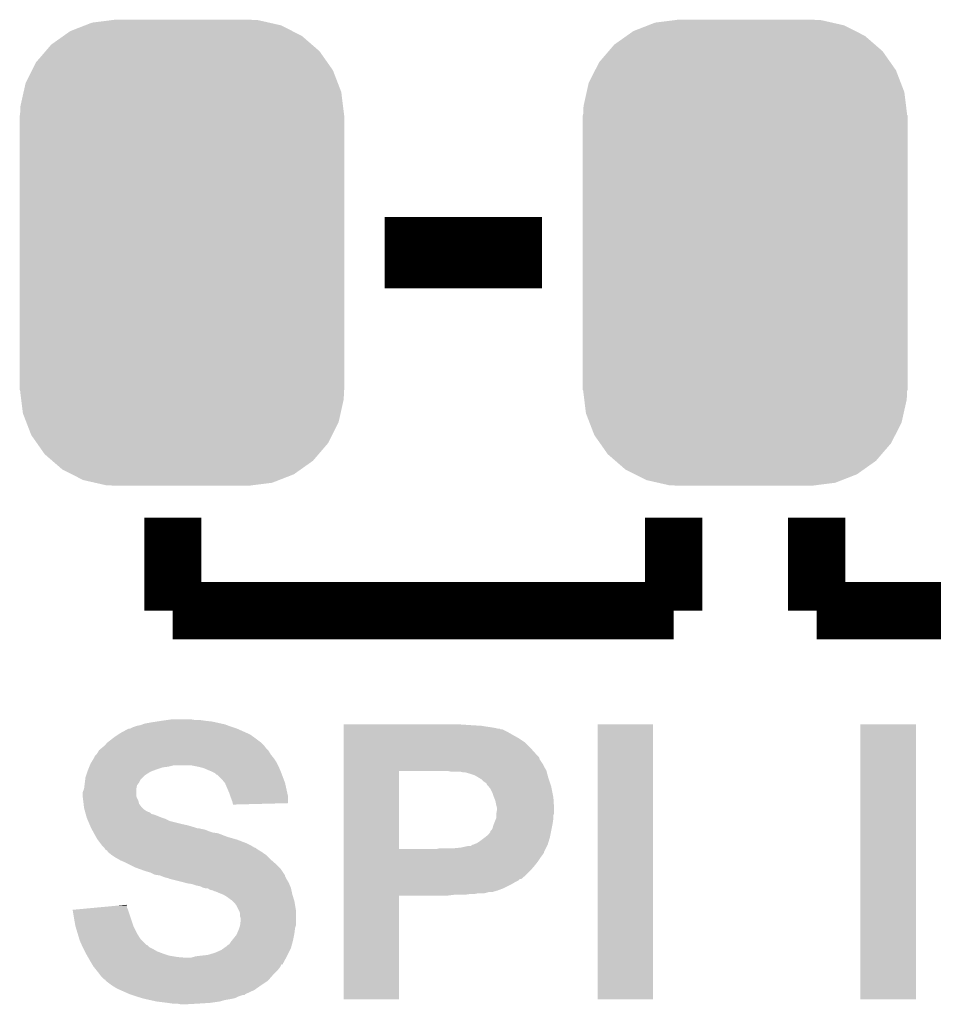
# Model space of a CAD drawing. Extents: x -1.3 to 24.2, y -3.9 to 53.4.
# Tile 12 of 61: x 8.9 to 12.1, y 4.6 to 8.1. Entities that reach past the tile are written whole.
import ezdxf

# ---------------------------------------------------------------- set-up
doc = ezdxf.new("R2010")
doc.units = 0
doc.layers.get('0').update_dxf_attribs({"linetype": 'CONTINUOUS'})
doc.layers.add('UART_I2C_SPI_2_CLICK_V100_GTO', color=14, linetype='CONTINUOUS')
doc.layers.add('UART_I2C_SPI_2_CLICK_V100_GTS', color=12, linetype='CONTINUOUS')

# ---------------------------------------------------------------- blocks, each defined once
blk = doc.blocks.new('CUSTOM_74')
for points in [[(-0.396894, 0.786286), (-0.344522, 0.80667), (0.391508, 0.786286), (0.351232, 0.80667)], [(-0.344522, 0.80667), (-0.319682, 0.816338), (0.351232, 0.80667), (0.308712, 0.816338)], [(-0.319682, 0.816338), (-0.251122, 0.82504), (0.308712, 0.816338), (0.27044, 0.82504)], [(-0.251122, 0.82504), (-0.23749, 0.82677), (0.27044, 0.82504), (0.23749, 0.82677)], [(-0.464512, 0.738408), (-0.420946, 0.769256), (0.460796, 0.738408), (0.425156, 0.769256)], [(-0.420946, 0.769256), (-0.396894, 0.786286), (0.425156, 0.769256), (0.391508, 0.786286)], [(-0.484594, 0.715032), (-0.464512, 0.738408), (0.4878, 0.715032), (0.460796, 0.738408)], [(-0.5185, 0.67556), (-0.484594, 0.715032), (0.515528, 0.67556), (0.4878, 0.715032)], [(-0.532704, 0.647234), (-0.5185, 0.67556), (0.535424, 0.647234), (0.515528, 0.67556)], [(-0.555636, 0.601496), (-0.532704, 0.647234), (0.55303, 0.601496), (0.535424, 0.647234)], [(-0.562694, 0.569912), (-0.555636, 0.601496), (0.565186, 0.569912), (0.55303, 0.601496)], [(-0.573704, 0.520636), (-0.562694, 0.569912), (0.571254, 0.520636), (0.565186, 0.569912)], [(-0.57531, 0.48768), (-0.573704, 0.520636), (0.57531, 0.48768), (0.571254, 0.520636)], [(-0.57658, -0.48768), (-0.57658, 0.48768), (0.57658, -0.48768), (0.57658, 0.48768)], [(-0.571252, -0.520636), (-0.57531, -0.48768), (0.573704, -0.520636), (0.57531, -0.48768)], [(-0.565186, -0.569912), (-0.571252, -0.520636), (0.562692, -0.569912), (0.573704, -0.520636)], [(-0.553028, -0.601496), (-0.565186, -0.569912), (0.555636, -0.601496), (0.562692, -0.569912)], [(-0.535424, -0.647234), (-0.553028, -0.601496), (0.532702, -0.647234), (0.555636, -0.601496)], [(-0.515526, -0.67556), (-0.535424, -0.647234), (0.5185, -0.67556), (0.532702, -0.647234)], [(-0.4878, -0.715032), (-0.515526, -0.67556), (0.484592, -0.715032), (0.5185, -0.67556)], [(-0.460794, -0.738408), (-0.4878, -0.715032), (0.464512, -0.738408), (0.484592, -0.715032)], [(-0.425156, -0.769256), (-0.460794, -0.738408), (0.420944, -0.769256), (0.464512, -0.738408)], [(-0.391506, -0.786286), (-0.425156, -0.769256), (0.396894, -0.786286), (0.420944, -0.769256)], [(-0.351232, -0.80667), (-0.391506, -0.786286), (0.34452, -0.80667), (0.396894, -0.786286)], [(-0.30871, -0.816338), (-0.351232, -0.80667), (0.319682, -0.816338), (0.34452, -0.80667)], [(-0.27044, -0.82504), (-0.30871, -0.816338), (0.25112, -0.82504), (0.319682, -0.816338)], [(-0.23749, -0.82677), (-0.27044, -0.82504), (0.23749, -0.82677), (0.25112, -0.82504)]]:
    blk.add_solid(points)

msp = doc.modelspace()

# ---------------------------------------------------------------- linework, layer by layer
at = {"layer": 'UART_I2C_SPI_2_CLICK_V100_GTO'}
for points, const_width in [([(10.14984, 7.239), (10.70864, 7.239)], 0.254), ([(9.398, 5.969), (9.398, 6.2992)], 0.2032), ([(11.176, 5.969), (11.176, 6.2992)], 0.2032), ([(11.684, 5.969), (11.684, 6.2992)], 0.2032), ([(11.684, 5.969), (13.462, 5.969), (13.462, 6.2992)], 0.2032), ([(9.398, 5.969), (11.176, 5.969)], 0.2032)]:
    msp.add_lwpolyline(points, dxfattribs=dict(at, const_width=const_width))
for points in [[(9.255762, 5.55498), (9.263382, 5.55752), (9.61136, 5.55498), (9.60374, 5.55752)], [(9.263382, 5.55752), (9.271002, 5.56006), (9.60374, 5.55752), (9.596966, 5.56006)], [(9.271002, 5.56006), (9.283702, 5.562602), (9.596966, 5.56006), (9.590186, 5.562602)], [(9.283702, 5.562602), (9.290044, 5.565138), (9.590186, 5.562602), (9.583422, 5.565138)], [(9.290044, 5.565138), (9.296402, 5.56768), (9.583422, 5.565138), (9.571986, 5.56768)], [(9.296402, 5.56768), (9.32434, 5.57276), (9.571986, 5.56768), (9.54913, 5.57276)], [(9.32434, 5.57276), (9.34085, 5.5753), (9.54913, 5.57276), (9.5377, 5.5753)], [(9.34085, 5.5753), (9.35736, 5.57784), (9.5377, 5.5753), (9.51484, 5.57784)], [(9.35736, 5.57784), (9.37514, 5.58038), (9.51484, 5.57784), (9.49706, 5.58038)], [(9.37514, 5.58038), (9.392922, 5.58292), (9.479282, 5.58038), (9.464038, 5.58292)], [(10.00508, 5.5626), (10.005082, 5.56514), (10.45464, 5.5626), (10.41654, 5.56514)], [(10.00508, 5.56006), (10.00508, 5.5626), (10.495282, 5.56006), (10.45464, 5.5626)], [(10.00508, 5.55752), (10.00508, 5.56006), (10.51052, 5.55752), (10.495282, 5.56006)], [(10.00508, 5.55498), (10.00508, 5.55752), (10.5283, 5.55498), (10.51052, 5.55752)], [(10.90676, 4.589802), (10.90678, 5.565118), (11.102318, 4.589802), (11.10234, 5.565118)], [(10.90678, 5.565118), (10.906782, 5.56514), (11.10234, 5.565118), (10.906782, 5.56514)], [(11.83894, 4.589802), (11.83896, 5.565118), (12.037038, 4.589802), (12.03706, 5.565118)], [(11.83896, 5.565118), (11.838962, 5.56514), (12.03706, 5.565118), (11.838962, 5.56514)], [(9.18972, 5.51942), (9.204956, 5.529578), (9.686544, 5.51942), (9.672322, 5.529578)], [(9.204956, 5.529578), (9.212578, 5.534658), (9.672322, 5.529578), (9.660894, 5.534658)], [(9.212578, 5.534658), (9.240526, 5.5499), (9.660894, 5.534658), (9.626598, 5.5499)], [(9.240526, 5.5499), (9.245604, 5.549902), (9.626598, 5.5499), (9.626594, 5.549902)], [(9.245604, 5.549902), (9.255762, 5.55498), (9.626594, 5.549902), (9.61136, 5.55498)], [(10.00508, 5.55244), (10.00508, 5.55498), (10.54354, 5.55244), (10.5283, 5.55498)], [(10.00508, 5.5499), (10.00508, 5.55244), (10.553702, 5.5499), (10.54354, 5.55244)], [(10.00508, 5.549894), (10.00508, 5.5499), (10.558786, 5.549894), (10.553702, 5.5499)], [(10.00508, 5.54736), (10.00508, 5.549894), (10.561326, 5.54736), (10.558786, 5.549894)], [(10.00508, 5.547358), (10.00508, 5.54736), (10.568944, 5.547358), (10.561326, 5.54736)], [(10.00508, 5.53974), (10.00508, 5.547358), (10.584178, 5.53974), (10.568944, 5.547358)], [(10.00508, 5.52958), (10.00508, 5.53974), (10.60196, 5.52958), (10.584178, 5.53974)], [(10.00508, 5.51688), (10.00508, 5.52958), (10.62482, 5.51688), (10.60196, 5.52958)], [(9.142476, 5.47878), (9.151618, 5.486398), (9.730742, 5.47878), (9.725026, 5.486398)], [(9.151618, 5.486398), (9.154158, 5.488938), (9.725026, 5.486398), (9.72312, 5.488938)], [(9.154158, 5.488938), (9.166858, 5.501638), (9.72312, 5.488938), (9.71042, 5.501638)], [(9.166858, 5.501638), (9.166862, 5.50164), (9.71042, 5.501638), (9.710418, 5.50164)], [(9.166862, 5.50164), (9.186454, 5.51688), (9.710418, 5.50164), (9.6901, 5.51688)], [(9.186454, 5.51688), (9.18972, 5.51942), (9.6901, 5.51688), (9.686544, 5.51942)], [(10.00508, 5.501638), (10.00508, 5.51688), (10.647682, 5.501638), (10.62482, 5.51688)], [(10.00508, 5.47878), (10.00508, 5.501638), (10.67054, 5.47878), (10.647682, 5.501638)], [(9.118088, 5.44576), (9.12114, 5.450844), (9.75614, 5.44576), (9.752074, 5.450844)], [(9.12114, 5.450844), (9.121146, 5.453386), (9.752074, 5.450844), (9.75004, 5.453386)], [(9.121146, 5.453386), (9.12622, 5.45846), (9.75004, 5.453386), (9.74598, 5.45846)], [(9.12622, 5.45846), (9.128762, 5.461002), (9.74598, 5.45846), (9.744456, 5.461002)], [(9.128762, 5.461002), (9.134856, 5.471158), (9.744456, 5.461002), (9.738362, 5.471158)], [(9.134856, 5.471158), (9.136384, 5.473702), (9.738362, 5.471158), (9.73582, 5.473702)], [(9.136384, 5.473702), (9.142476, 5.47878), (9.73582, 5.473702), (9.730742, 5.47878)], [(10.005078, 5.45338), (10.00508, 5.47878), (10.6934, 5.45338), (10.67054, 5.47878)], [(10.005078, 5.448296), (10.005078, 5.45338), (10.69848, 5.448296), (10.6934, 5.45338)], [(9.101834, 5.41528), (9.103866, 5.42036), (9.382758, 5.41528), (9.403078, 5.42036)], [(9.103866, 5.42036), (9.1059, 5.425442), (9.77138, 5.42036), (9.76884, 5.425442)], [(9.1059, 5.425442), (9.108944, 5.430518), (9.76884, 5.425442), (9.7663, 5.430518)], [(9.108944, 5.430518), (9.118088, 5.44576), (9.7663, 5.430518), (9.75614, 5.44576)], [(9.4869, 5.41528), (9.461498, 5.42036), (9.77392, 5.41528), (9.77138, 5.42036)], [(10.005078, 5.440676), (10.005078, 5.448296), (10.701022, 5.440676), (10.69848, 5.448296)], [(10.005078, 5.425438), (10.005078, 5.440676), (10.71118, 5.425438), (10.701022, 5.440676)], [(10.005078, 5.415282), (10.005078, 5.425438), (10.71626, 5.415282), (10.71118, 5.425438)], [(9.088122, 5.377182), (9.09066, 5.384798), (9.291322, 5.377182), (9.298938, 5.384798)], [(9.09066, 5.384798), (9.094892, 5.397498), (9.298938, 5.384798), (9.319258, 5.397498)], [(9.094892, 5.397498), (9.09574, 5.40004), (9.319258, 5.397498), (9.326034, 5.40004)], [(9.09574, 5.40004), (9.09777, 5.40512), (9.326034, 5.40004), (9.33958, 5.40512)], [(9.09777, 5.40512), (9.100818, 5.412738), (9.33958, 5.40512), (9.362438, 5.412738)], [(9.100818, 5.412738), (9.101834, 5.41528), (9.362438, 5.412738), (9.382758, 5.41528)], [(9.507218, 5.4102), (9.4869, 5.41528), (9.776098, 5.4102), (9.77392, 5.41528)], [(9.525, 5.40258), (9.507218, 5.4102), (9.779364, 5.40258), (9.776098, 5.4102)], [(9.5377, 5.3975), (9.525, 5.40258), (9.78154, 5.3975), (9.779364, 5.40258)], [(9.547856, 5.392422), (9.5377, 5.3975), (9.783446, 5.392422), (9.78154, 5.3975)], [(9.552934, 5.387346), (9.547856, 5.392422), (9.785348, 5.387346), (9.783446, 5.392422)], [(9.555474, 5.38734), (9.552934, 5.387346), (9.78535, 5.38734), (9.785348, 5.387346)], [(9.570722, 5.372098), (9.555474, 5.38734), (9.791066, 5.372098), (9.78535, 5.38734)], [(10.005072, 5.123202), (10.005078, 5.40002), (10.20064, 5.123202), (10.200642, 5.40002)], [(10.005078, 5.40258), (10.005078, 5.415282), (10.723882, 5.40258), (10.71626, 5.415282)], [(10.005078, 5.40004), (10.005078, 5.40258), (10.724576, 5.40004), (10.723882, 5.40258)], [(10.005078, 5.40002), (10.005078, 5.40004), (10.200642, 5.40002), (10.34796, 5.40004)], [(10.386062, 5.3975), (10.373362, 5.40004), (10.725268, 5.3975), (10.724576, 5.40004)], [(10.429242, 5.39496), (10.419082, 5.3975), (10.72596, 5.39496), (10.725268, 5.3975)], [(10.45464, 5.38988), (10.436864, 5.39496), (10.727346, 5.38988), (10.72596, 5.39496)], [(10.469882, 5.3848), (10.45464, 5.38988), (10.72873, 5.3848), (10.727346, 5.38988)], [(10.486814, 5.37464), (10.469882, 5.3848), (10.7315, 5.37464), (10.72873, 5.3848)], [(9.08304, 5.336544), (9.084626, 5.349238), (9.26846, 5.336544), (9.270998, 5.349238)], [(9.084626, 5.349238), (9.085898, 5.3594), (9.270998, 5.349238), (9.278618, 5.3594)], [(9.085898, 5.3594), (9.087168, 5.369556), (9.278618, 5.3594), (9.283698, 5.369556)], [(9.087168, 5.369556), (9.088122, 5.377182), (9.283698, 5.369556), (9.291322, 5.377182)], [(9.583418, 5.35686), (9.570722, 5.372098), (9.79678, 5.35686), (9.791066, 5.372098)], [(9.58342, 5.356858), (9.583418, 5.35686), (9.79678, 5.356858), (9.79678, 5.35686)], [(9.59866, 5.321298), (9.58342, 5.356858), (9.804684, 5.321298), (9.79678, 5.356858)], [(10.495282, 5.369558), (10.486814, 5.37464), (10.733194, 5.369558), (10.7315, 5.37464)], [(10.5029, 5.36194), (10.495282, 5.369558), (10.735734, 5.36194), (10.733194, 5.369558)], [(10.510522, 5.356854), (10.5029, 5.36194), (10.73743, 5.356854), (10.735734, 5.36194)], [(10.513062, 5.35178), (10.510522, 5.356854), (10.73912, 5.35178), (10.73743, 5.356854)], [(10.515602, 5.349238), (10.513062, 5.35178), (10.739968, 5.349238), (10.73912, 5.35178)], [(10.519666, 5.344158), (10.515602, 5.349238), (10.74166, 5.344158), (10.739968, 5.349238)], [(9.07796, 5.311142), (9.077962, 5.323844), (9.268462, 5.311142), (9.268462, 5.323844)], [(9.077962, 5.311138), (9.07796, 5.311142), (9.268462, 5.311138), (9.268462, 5.311142)], [(9.077962, 5.323844), (9.083036, 5.336538), (9.268462, 5.323844), (9.26846, 5.336538)], [(9.078914, 5.30352), (9.077962, 5.311138), (9.271, 5.30352), (9.268462, 5.311138)], [(9.083036, 5.336538), (9.08304, 5.336544), (9.26846, 5.336538), (9.26846, 5.336544)], [(9.602048, 5.311138), (9.59866, 5.321298), (9.80694, 5.311138), (9.804684, 5.321298)], [(9.60374, 5.306058), (9.602048, 5.311138), (9.806934, 5.306058), (9.80694, 5.311138)], [(10.525762, 5.336538), (10.519666, 5.344158), (10.743186, 5.336538), (10.74166, 5.344158)], [(10.53338, 5.321298), (10.525762, 5.336538), (10.746234, 5.321298), (10.743186, 5.336538)], [(10.53846, 5.30606), (10.53338, 5.321298), (10.74928, 5.30606), (10.746234, 5.321298)], [(9.080184, 5.293358), (9.078914, 5.30352), (9.276082, 5.293358), (9.271, 5.30352)], [(9.0805, 5.29082), (9.080184, 5.293358), (9.276718, 5.29082), (9.276082, 5.293358)], [(9.081348, 5.283196), (9.0805, 5.29082), (9.278622, 5.283196), (9.276718, 5.29082)], [(9.082476, 5.27304), (9.081348, 5.283196), (9.286242, 5.27304), (9.278622, 5.283196)], [(9.608818, 5.293362), (9.60374, 5.306058), (9.806924, 5.293362), (9.806934, 5.306058)], [(9.610726, 5.28574), (9.608818, 5.293362), (9.806918, 5.28574), (9.806924, 5.293362)], [(9.61136, 5.283202), (9.610726, 5.28574), (9.70879, 5.283202), (9.806918, 5.28574)], [(9.61136, 5.280682), (9.61136, 5.283202), (9.61136, 5.280682), (9.70879, 5.283202)], [(10.54354, 5.293358), (10.53846, 5.30606), (10.750074, 5.293358), (10.74928, 5.30606)], [(10.54608, 5.28066), (10.54354, 5.293358), (10.750868, 5.28066), (10.750074, 5.293358)], [(10.54862, 5.270498), (10.54608, 5.28066), (10.751504, 5.270498), (10.750868, 5.28066)], [(9.08304, 5.267962), (9.082476, 5.27304), (9.29132, 5.267962), (9.286242, 5.27304)], [(9.084492, 5.26288), (9.08304, 5.267962), (9.2964, 5.26288), (9.29132, 5.267962)], [(9.085944, 5.2578), (9.084492, 5.26288), (9.304022, 5.2578), (9.2964, 5.26288)], [(9.08667, 5.25526), (9.085944, 5.2578), (9.309102, 5.25526), (9.304022, 5.2578)], [(9.087396, 5.252716), (9.08667, 5.25526), (9.316722, 5.252716), (9.309102, 5.25526)], [(9.088846, 5.247638), (9.087396, 5.252716), (9.321806, 5.247638), (9.316722, 5.252716)], [(9.089572, 5.245098), (9.088846, 5.247638), (9.331962, 5.245098), (9.321806, 5.247638)], [(9.092474, 5.23494), (9.089572, 5.245098), (9.357358, 5.23494), (9.331962, 5.245098)], [(10.546078, 5.242556), (10.54608, 5.245098), (10.74928, 5.242556), (10.750126, 5.245098)], [(10.546078, 5.2324), (10.546078, 5.242556), (10.74928, 5.2324), (10.74928, 5.242556)], [(10.54608, 5.245098), (10.546926, 5.250178), (10.750126, 5.245098), (10.751818, 5.250178)], [(10.546926, 5.250178), (10.54862, 5.260338), (10.751818, 5.250178), (10.751818, 5.260338)], [(10.54862, 5.265422), (10.54862, 5.270498), (10.75182, 5.265422), (10.751504, 5.270498)], [(10.54862, 5.260338), (10.54862, 5.265422), (10.751818, 5.260338), (10.75182, 5.265422)], [(9.093198, 5.2324), (9.092474, 5.23494), (9.36498, 5.2324), (9.357358, 5.23494)], [(9.094288, 5.22986), (9.093198, 5.2324), (9.3726, 5.22986), (9.36498, 5.2324)], [(9.097554, 5.222238), (9.094288, 5.22986), (9.387842, 5.222238), (9.3726, 5.22986)], [(9.101908, 5.21208), (9.097554, 5.222238), (9.42848, 5.21208), (9.387842, 5.222238)], [(9.104086, 5.207), (9.101908, 5.21208), (9.451338, 5.207), (9.42848, 5.21208)], [(9.107352, 5.19938), (9.104086, 5.207), (9.47674, 5.19938), (9.451338, 5.207)], [(10.53338, 5.196838), (10.53592, 5.206998), (10.743182, 5.196838), (10.745214, 5.206998)], [(10.53592, 5.206998), (10.538968, 5.214622), (10.745214, 5.206998), (10.74674, 5.214622)], [(10.538968, 5.214622), (10.546078, 5.232396), (10.74674, 5.214622), (10.749278, 5.232396)], [(10.546078, 5.232396), (10.546078, 5.2324), (10.749278, 5.232396), (10.74928, 5.2324)], [(9.10844, 5.19684), (9.107352, 5.19938), (9.484364, 5.19684), (9.47674, 5.19938)], [(9.10844, 5.196838), (9.10844, 5.19684), (9.48945, 5.196838), (9.489442, 5.19684)], [(9.109826, 5.1943), (9.10844, 5.196838), (9.4996, 5.1943), (9.48945, 5.196838)], [(9.111212, 5.191758), (9.109826, 5.1943), (9.512302, 5.191758), (9.4996, 5.1943)], [(9.113982, 5.18668), (9.111212, 5.191758), (9.524998, 5.18668), (9.512302, 5.191758)], [(9.116754, 5.1816), (9.113982, 5.18668), (9.540242, 5.1816), (9.524998, 5.18668)], [(9.11814, 5.179058), (9.116754, 5.1816), (9.558022, 5.179058), (9.540242, 5.1816)], [(9.12368, 5.1689), (9.11814, 5.179058), (9.584434, 5.1689), (9.558022, 5.179058)], [(10.50544, 5.16382), (10.518138, 5.173978), (10.73658, 5.16382), (10.73861, 5.173978)], [(10.518138, 5.173978), (10.525756, 5.184134), (10.73861, 5.173978), (10.740642, 5.184134)], [(10.525756, 5.184134), (10.52576, 5.186674), (10.740642, 5.184134), (10.74115, 5.186674)], [(10.52576, 5.186674), (10.530838, 5.19176), (10.74115, 5.186674), (10.742166, 5.19176)], [(10.530838, 5.19176), (10.53338, 5.196838), (10.742166, 5.19176), (10.743182, 5.196838)], [(9.125204, 5.16636), (9.12368, 5.1689), (9.591038, 5.16636), (9.584434, 5.1689)], [(9.131298, 5.156202), (9.125204, 5.16636), (9.6266, 5.156202), (9.591038, 5.16636)], [(9.140826, 5.1435), (9.131298, 5.156202), (9.65962, 5.1435), (9.6266, 5.156202)], [(9.14654, 5.135882), (9.140826, 5.1435), (9.674856, 5.135882), (9.65962, 5.1435)], [(9.146542, 5.13588), (9.14654, 5.135882), (9.674858, 5.13588), (9.674856, 5.135882)], [(9.154158, 5.128262), (9.146542, 5.13588), (9.687562, 5.128262), (9.674858, 5.13588)], [(10.454636, 5.13334), (10.462254, 5.138416), (10.72642, 5.13334), (10.728958, 5.138416)], [(10.462254, 5.138416), (10.464796, 5.13842), (10.728958, 5.138416), (10.72896, 5.13842)], [(10.464796, 5.13842), (10.46988, 5.14096), (10.72896, 5.13842), (10.729722, 5.14096)], [(10.46988, 5.14096), (10.4775, 5.1435), (10.729722, 5.14096), (10.730484, 5.1435)], [(10.4775, 5.1435), (10.48512, 5.14858), (10.730484, 5.1435), (10.732008, 5.14858)], [(10.48512, 5.14858), (10.50544, 5.16382), (10.732008, 5.14858), (10.73658, 5.16382)], [(9.15416, 5.12826), (9.154158, 5.128262), (9.687564, 5.12826), (9.687562, 5.128262)], [(9.154164, 5.128256), (9.15416, 5.12826), (9.690106, 5.128256), (9.687564, 5.12826)], [(9.15924, 5.120644), (9.154164, 5.128256), (9.700256, 5.120644), (9.690106, 5.128256)], [(9.159252, 5.120638), (9.15924, 5.120644), (9.700262, 5.120638), (9.700256, 5.120644)], [(9.164316, 5.118102), (9.159252, 5.120638), (9.704492, 5.118102), (9.700262, 5.120638)], [(9.166854, 5.115566), (9.164316, 5.118102), (9.70872, 5.115566), (9.704492, 5.118102)], [(9.16686, 5.113028), (9.166854, 5.115566), (9.71295, 5.113028), (9.70872, 5.115566)], [(9.166868, 5.113022), (9.16686, 5.113028), (9.71296, 5.113022), (9.71295, 5.113028)], [(9.17956, 5.10286), (9.166868, 5.113022), (9.7282, 5.10286), (9.71296, 5.113022)], [(9.179564, 5.102858), (9.17956, 5.10286), (9.728202, 5.102858), (9.7282, 5.10286)], [(9.1948, 5.0927), (9.179564, 5.102858), (9.73836, 5.0927), (9.728202, 5.102858)], [(10.00507, 5.113016), (10.005072, 5.12318), (10.71626, 5.113016), (10.72134, 5.12318)], [(10.00507, 5.110474), (10.00507, 5.113016), (10.716256, 5.110474), (10.71626, 5.113016)], [(10.00507, 5.10286), (10.00507, 5.110474), (10.71118, 5.10286), (10.716256, 5.110474)], [(10.00507, 5.0927), (10.00507, 5.10286), (10.70356, 5.0927), (10.71118, 5.10286)], [(10.005072, 5.12318), (10.005072, 5.123202), (10.335258, 5.12318), (10.20064, 5.123202)], [(10.335258, 5.12318), (10.345418, 5.12572), (10.72134, 5.12318), (10.72261, 5.12572)], [(10.396222, 5.12572), (10.421618, 5.12826), (10.72261, 5.12572), (10.72388, 5.12826)], [(10.421618, 5.12826), (10.444478, 5.13334), (10.72388, 5.12826), (10.72642, 5.13334)], [(9.20369, 5.08762), (9.1948, 5.0927), (9.74344, 5.08762), (9.73836, 5.0927)], [(9.212578, 5.08254), (9.20369, 5.08762), (9.749248, 5.08254), (9.74344, 5.08762)], [(9.23036, 5.07492), (9.212578, 5.08254), (9.757956, 5.07492), (9.749248, 5.08254)], [(9.240516, 5.069842), (9.23036, 5.07492), (9.76376, 5.069842), (9.757956, 5.07492)], [(9.26592, 5.05714), (9.240516, 5.069842), (9.776462, 5.05714), (9.76376, 5.069842)], [(10.00507, 5.07746), (10.00507, 5.0927), (10.6934, 5.07746), (10.70356, 5.0927)], [(10.00507, 5.06476), (10.00507, 5.07746), (10.68324, 5.06476), (10.6934, 5.07746)], [(9.280144, 5.05206), (9.26592, 5.05714), (9.78154, 5.05206), (9.776462, 5.05714)], [(9.30148, 5.04444), (9.280144, 5.05206), (9.78662, 5.04444), (9.78154, 5.05206)], [(9.319258, 5.039362), (9.30148, 5.04444), (9.790004, 5.039362), (9.78662, 5.04444)], [(9.334498, 5.031742), (9.319258, 5.039362), (9.795084, 5.031742), (9.790004, 5.039362)], [(9.352276, 5.0292), (9.334498, 5.031742), (9.796778, 5.0292), (9.795084, 5.031742)], [(10.005068, 5.03174), (10.00507, 5.04698), (10.65276, 5.03174), (10.668002, 5.04698)], [(10.005068, 5.0165), (10.005068, 5.03174), (10.634974, 5.0165), (10.65276, 5.03174)], [(10.00507, 5.04698), (10.00507, 5.06476), (10.668002, 5.04698), (10.68324, 5.06476)], [(9.352288, 5.029196), (9.352276, 5.0292), (9.79678, 5.029196), (9.796778, 5.0292)], [(9.35864, 5.026656), (9.352288, 5.029196), (9.796782, 5.026656), (9.79678, 5.029196)], [(9.36498, 5.02412), (9.35864, 5.026656), (9.798052, 5.02412), (9.796782, 5.026656)], [(9.372602, 5.02158), (9.36498, 5.02412), (9.799322, 5.02158), (9.798052, 5.02412)], [(9.382758, 5.019042), (9.372602, 5.02158), (9.80059, 5.019042), (9.799322, 5.02158)], [(9.387836, 5.016502), (9.382758, 5.019042), (9.80186, 5.016502), (9.80059, 5.019042)], [(9.390378, 5.0165), (9.387836, 5.016502), (9.801862, 5.0165), (9.80186, 5.016502)], [(9.43102, 5.00634), (9.390378, 5.0165), (9.807956, 5.00634), (9.801862, 5.0165)], [(9.439916, 5.003798), (9.43102, 5.00634), (9.80948, 5.003798), (9.807956, 5.00634)], [(9.448798, 5.00126), (9.439916, 5.003798), (9.810568, 5.00126), (9.80948, 5.003798)], [(9.466578, 4.99872), (9.448798, 5.00126), (9.811658, 4.99872), (9.810568, 5.00126)], [(9.48182, 4.993642), (9.466578, 4.99872), (9.813834, 4.993642), (9.811658, 4.99872)], [(10.005068, 5.016494), (10.005068, 5.0165), (10.629894, 5.016494), (10.634974, 5.0165)], [(10.005068, 5.011418), (10.005068, 5.016494), (10.624816, 5.011418), (10.629894, 5.016494)], [(10.005068, 5.00634), (10.005068, 5.011418), (10.614662, 5.00634), (10.624816, 5.011418)], [(10.005068, 4.99872), (10.005068, 5.00634), (10.60196, 4.99872), (10.614662, 5.00634)], [(10.005068, 4.98348), (10.005068, 4.99872), (10.57148, 4.98348), (10.60196, 4.99872)], [(9.494518, 4.9911), (9.48182, 4.993642), (9.814922, 4.9911), (9.813834, 4.993642)], [(9.504678, 4.98602), (9.494518, 4.9911), (9.8171, 4.98602), (9.814922, 4.9911)], [(9.504686, 4.986018), (9.504678, 4.98602), (9.8171, 4.986018), (9.8171, 4.98602)], [(9.514838, 4.98348), (9.504686, 4.986018), (9.817666, 4.98348), (9.8171, 4.986018)], [(9.530076, 4.978402), (9.522456, 4.98348), (9.818794, 4.978402), (9.817666, 4.98348)], [(9.540238, 4.975862), (9.530076, 4.978402), (9.819358, 4.975862), (9.818794, 4.978402)], [(9.545316, 4.973322), (9.540238, 4.975862), (9.819922, 4.973322), (9.819358, 4.975862)], [(9.547856, 4.97332), (9.545316, 4.973322), (9.819924, 4.97332), (9.819922, 4.973322)], [(9.56564, 4.9657), (9.547856, 4.97332), (9.821616, 4.9657), (9.819924, 4.97332)], [(9.571986, 4.963162), (9.56564, 4.9657), (9.82218, 4.963162), (9.821616, 4.9657)], [(9.578342, 4.96062), (9.571986, 4.963162), (9.822944, 4.96062), (9.82218, 4.963162)], [(10.005068, 4.975862), (10.005068, 4.98348), (10.551162, 4.975862), (10.57148, 4.98348)], [(10.005068, 4.97078), (10.005068, 4.975862), (10.533378, 4.97078), (10.551162, 4.975862)], [(10.005068, 4.970778), (10.005068, 4.97078), (10.520678, 4.970778), (10.533378, 4.97078)], [(10.005068, 4.968242), (10.005068, 4.970778), (10.51306, 4.968242), (10.520678, 4.970778)], [(10.005068, 4.9657), (10.005068, 4.968242), (10.502898, 4.9657), (10.51306, 4.968242)], [(10.005068, 4.96316), (10.005068, 4.9657), (10.467338, 4.96316), (10.480038, 4.9657)], [(10.005068, 4.96062), (10.005068, 4.96316), (10.434318, 4.96062), (10.4521, 4.96316)], [(9.591038, 4.953002), (9.578342, 4.96062), (9.825228, 4.953002), (9.822944, 4.96062)], [(9.6012, 4.94538), (9.591038, 4.953002), (9.827516, 4.94538), (9.825228, 4.953002)], [(9.60882, 4.9403), (9.6012, 4.94538), (9.82904, 4.9403), (9.827516, 4.94538)], [(9.61136, 4.93776), (9.60882, 4.9403), (9.8298, 4.93776), (9.82904, 4.9403)], [(9.616438, 4.93268), (9.61136, 4.93776), (9.830648, 4.93268), (9.8298, 4.93776)], [(9.624058, 4.92252), (9.616438, 4.93268), (9.83234, 4.92252), (9.830648, 4.93268)], [(10.00506, 4.589802), (10.005068, 4.958058), (10.200618, 4.589802), (10.20064, 4.958058)], [(10.005068, 4.95808), (10.005068, 4.96062), (10.375898, 4.95808), (10.39622, 4.96062)], [(10.005068, 4.958058), (10.005068, 4.95808), (10.20064, 4.958058), (10.375898, 4.95808)], [(9.042422, 4.90728), (9.06962, 4.909818), (9.238828, 4.90728), (9.23798, 4.909818)], [(9.04748, 4.8768), (9.042422, 4.90728), (9.248988, 4.8768), (9.238828, 4.90728)], [(9.06962, 4.909818), (9.124042, 4.914896), (9.23798, 4.909818), (9.235442, 4.914896)], [(9.124042, 4.914896), (9.205684, 4.922514), (9.235442, 4.914896), (9.23544, 4.922514)], [(9.205684, 4.922514), (9.232906, 4.925054), (9.23544, 4.922514), (9.232906, 4.925054)], [(9.631682, 4.907278), (9.624058, 4.92252), (9.83488, 4.907278), (9.83234, 4.92252)], [(9.63422, 4.9022), (9.631682, 4.907278), (9.834878, 4.9022), (9.83488, 4.907278)], [(9.636758, 4.894582), (9.63422, 4.9022), (9.834878, 4.894582), (9.834878, 4.9022)], [(9.63676, 4.884424), (9.636758, 4.894582), (9.834878, 4.884424), (9.834878, 4.894582)], [(9.05256, 4.84886), (9.04748, 4.8768), (9.2583, 4.84886), (9.248988, 4.8768)], [(9.639298, 4.876802), (9.63676, 4.884424), (9.834878, 4.876802), (9.834878, 4.884424)], [(9.63676, 4.851402), (9.6393, 4.871722), (9.834878, 4.851402), (9.834878, 4.871722)], [(9.6393, 4.871722), (9.639298, 4.876802), (9.834878, 4.871722), (9.834878, 4.876802)], [(9.06018, 4.823462), (9.05256, 4.84886), (9.271, 4.823462), (9.2583, 4.84886)], [(9.066276, 4.803138), (9.06018, 4.823462), (9.283702, 4.803138), (9.271, 4.823462)], [(9.62406, 4.818382), (9.626236, 4.823462), (9.828784, 4.818382), (9.8298, 4.823462)], [(9.626236, 4.823462), (9.63168, 4.83616), (9.8298, 4.823462), (9.831386, 4.83616)], [(9.63168, 4.83616), (9.634218, 4.843778), (9.831386, 4.83616), (9.83234, 4.843778)], [(9.634218, 4.843778), (9.636758, 4.851398), (9.83234, 4.843778), (9.834878, 4.851398)], [(9.636758, 4.851398), (9.63676, 4.851402), (9.834878, 4.851398), (9.834878, 4.851402)], [(9.067798, 4.79806), (9.066276, 4.803138), (9.288782, 4.79806), (9.283702, 4.803138)], [(9.074574, 4.78282), (9.067798, 4.79806), (9.304026, 4.78282), (9.288782, 4.79806)], [(9.598662, 4.785362), (9.60374, 4.79298), (9.821256, 4.785362), (9.823334, 4.79298)], [(9.60374, 4.79298), (9.607802, 4.79806), (9.823334, 4.79298), (9.82472, 4.79806)], [(9.607802, 4.79806), (9.62406, 4.818382), (9.82472, 4.79806), (9.828784, 4.818382)], [(9.074576, 4.782814), (9.074574, 4.78282), (9.306566, 4.782814), (9.304026, 4.78282)], [(9.07796, 4.7752), (9.074576, 4.782814), (9.314182, 4.7752), (9.306566, 4.782814)], [(9.077962, 4.775198), (9.07796, 4.7752), (9.314184, 4.775198), (9.314182, 4.7752)], [(9.0805, 4.77012), (9.077962, 4.775198), (9.324338, 4.77012), (9.314184, 4.775198)], [(9.08558, 4.75996), (9.0805, 4.77012), (9.34212, 4.75996), (9.324338, 4.77012)], [(9.08812, 4.75488), (9.08558, 4.75996), (9.355668, 4.75488), (9.34212, 4.75996)], [(9.089572, 4.75234), (9.08812, 4.75488), (9.36244, 4.75234), (9.355668, 4.75488)], [(9.093926, 4.74472), (9.089572, 4.75234), (9.3853, 4.74472), (9.36244, 4.75234)], [(9.522462, 4.74726), (9.547862, 4.75488), (9.80567, 4.74726), (9.80948, 4.75488)], [(9.547862, 4.75488), (9.570722, 4.765042), (9.80948, 4.75488), (9.81456, 4.765042)], [(9.570722, 4.765042), (9.57783, 4.77012), (9.81456, 4.765042), (9.8171, 4.77012)], [(9.57783, 4.77012), (9.588502, 4.777742), (9.8171, 4.77012), (9.819178, 4.777742)], [(9.588502, 4.777742), (9.59104, 4.78028), (9.819178, 4.777742), (9.81987, 4.78028)], [(9.59104, 4.78028), (9.598662, 4.785362), (9.81987, 4.78028), (9.821256, 4.785362)], [(9.09683, 4.73964), (9.093926, 4.74472), (9.415778, 4.73964), (9.3853, 4.74472)], [(9.09828, 4.7371), (9.09683, 4.73964), (9.446258, 4.7371), (9.415778, 4.73964)], [(9.10844, 4.71932), (9.09828, 4.7371), (9.790548, 4.71932), (9.800244, 4.7371)], [(9.109968, 4.716774), (9.10844, 4.71932), (9.78916, 4.716774), (9.790548, 4.71932)], [(9.111488, 4.71424), (9.109968, 4.716774), (9.789138, 4.71424), (9.78916, 4.716774)], [(9.461504, 4.7371), (9.479282, 4.74218), (9.800244, 4.7371), (9.803014, 4.74218)], [(9.479282, 4.74218), (9.4996, 4.74472), (9.803014, 4.74218), (9.8044, 4.74472)], [(9.4996, 4.74472), (9.522462, 4.74726), (9.8044, 4.74472), (9.80567, 4.74726)], [(9.111498, 4.714226), (9.111488, 4.71424), (9.784074, 4.714226), (9.789138, 4.71424)], [(9.116058, 4.706622), (9.111498, 4.714226), (9.78027, 4.706622), (9.784074, 4.714226)], [(9.118092, 4.70408), (9.116058, 4.706622), (9.779, 4.70408), (9.78027, 4.706622)], [(9.128252, 4.69138), (9.118092, 4.70408), (9.76884, 4.69138), (9.779, 4.70408)], [(9.13638, 4.68122), (9.128252, 4.69138), (9.75868, 4.68122), (9.76884, 4.69138)], [(9.140192, 4.67614), (9.13638, 4.68122), (9.7536, 4.67614), (9.75868, 4.68122)], [(9.144, 4.671062), (9.140192, 4.67614), (9.749156, 4.671062), (9.7536, 4.67614)], [(9.15416, 4.660902), (9.144, 4.671062), (9.740264, 4.660902), (9.749156, 4.671062)], [(9.159226, 4.658366), (9.15416, 4.660902), (9.738046, 4.658366), (9.740264, 4.660902)], [(9.15924, 4.65583), (9.159226, 4.658366), (9.735826, 4.65583), (9.738046, 4.658366)], [(9.159254, 4.65582), (9.15924, 4.65583), (9.735818, 4.65582), (9.735826, 4.65583)], [(9.179562, 4.64058), (9.159254, 4.65582), (9.71296, 4.64058), (9.735818, 4.65582)], [(9.19988, 4.627882), (9.179562, 4.64058), (9.694818, 4.627882), (9.71296, 4.64058)], [(9.211314, 4.6228), (9.19988, 4.627882), (9.687558, 4.6228), (9.694818, 4.627882)], [(9.245602, 4.60756), (9.211314, 4.6228), (9.654544, 4.60756), (9.687558, 4.6228)], [(9.245608, 4.607558), (9.245602, 4.60756), (9.65454, 4.607558), (9.654544, 4.60756)], [(9.253222, 4.60502), (9.245608, 4.607558), (9.651994, 4.60502), (9.65454, 4.607558)], [(9.253228, 4.605018), (9.253222, 4.60502), (9.646918, 4.605018), (9.651994, 4.60502)], [(9.26846, 4.59994), (9.253228, 4.605018), (9.63168, 4.59994), (9.646918, 4.605018)], [(9.285402, 4.594858), (9.26846, 4.59994), (9.621518, 4.594858), (9.63168, 4.59994)], [(9.293862, 4.59232), (9.285402, 4.594858), (9.61136, 4.59232), (9.621518, 4.594858)], [(9.305292, 4.58978), (9.293862, 4.59232), (9.59866, 4.58978), (9.61136, 4.59232)], [(9.316722, 4.58724), (9.305292, 4.58978), (9.583418, 4.58724), (9.59866, 4.58978)], [(9.339582, 4.58216), (9.316722, 4.58724), (9.565638, 4.58216), (9.583418, 4.58724)], [(9.38022, 4.57708), (9.339582, 4.58216), (9.53008, 4.57708), (9.565638, 4.58216)], [(9.398, 4.57454), (9.38022, 4.57708), (9.48944, 4.57454), (9.53008, 4.57708)], [(10.200618, 4.58978), (10.00506, 4.589802), (10.200618, 4.58978), (10.200618, 4.589802)], [(11.102318, 4.58978), (10.90676, 4.589802), (11.102318, 4.58978), (11.102318, 4.589802)], [(12.037038, 4.58978), (11.83894, 4.589802), (12.037038, 4.58978), (12.037038, 4.589802)], [(9.425938, 4.572), (9.413238, 4.57454), (9.443722, 4.572), (9.48944, 4.57454)]]:
    msp.add_solid(points, dxfattribs=at)

# ---------------------------------------------------------------- block references
at = {"layer": 'UART_I2C_SPI_2_CLICK_V100_GTS'}
for p in [(9.43102, 7.239), (11.43, 7.239)]:
    msp.add_blockref('CUSTOM_74', p, dxfattribs=at)

doc.saveas('drawing.dxf')
